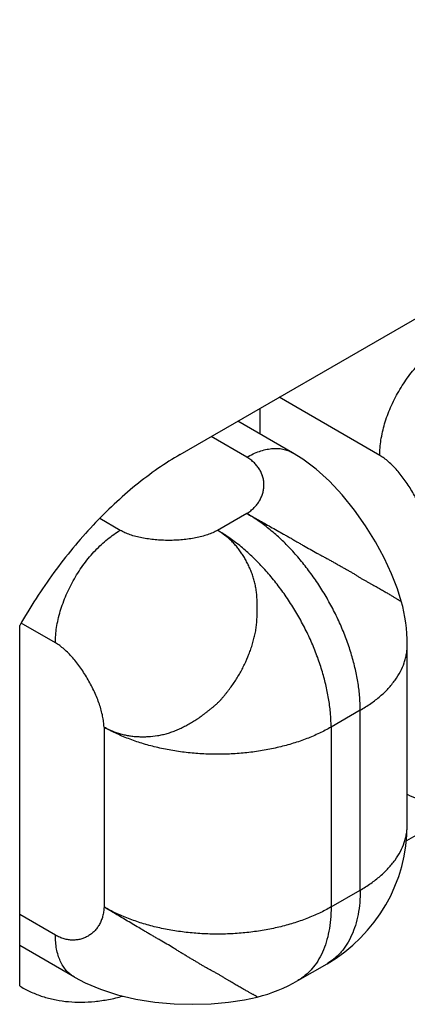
# Model space of a CAD drawing. Header units: inches. Extents: x 0 to 22, y 0 to 17.
# Tile 17 of 39: x 5.4775 to 5.562, y 13.5967 to 13.8112. Entities that reach past the tile are written whole.
import ezdxf

# ---------------------------------------------------------------- set-up
doc = ezdxf.new("R2010")
doc.units = ezdxf.units.IN
doc.header["$LTSCALE"] = 1.21
doc.header["$MEASUREMENT"] = 0
doc.layers.get('0').update_dxf_attribs({"linetype": 'CONTINUOUS'})

msp = doc.modelspace()

# ---------------------------------------------------------------- linework, layer by layer
at = {"color": 7, "linetype": 'CONTINUOUS'}
for p, q in [((5.5124769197, 13.7165308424), (5.724608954, 13.8390123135)), ((5.5559639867, 13.7163288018), (5.5340454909, 13.7289841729)), ((5.5298010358, 13.7265334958), (5.5298010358, 13.7210509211)), ((5.5369730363, 13.7169099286), (5.5250532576, 13.7237922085)), ((5.5269726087, 13.7159191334), (5.5191950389, 13.7204097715)), ((5.4993954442, 13.6999965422), (5.4949243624, 13.7025780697)), ((5.5269726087, 13.7036709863), (5.5206086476, 13.6999965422)), ((5.477475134, 13.6007366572), (5.477475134, 13.6792328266)), ((5.4852533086, 13.6755016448), (5.4778041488, 13.6798026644)), ((5.5619726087, 13.6359037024), (5.5619726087, 13.6750944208)), ((5.551721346, 13.6608049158), (5.545357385, 13.6571304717)), ((5.551721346, 13.6216141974), (5.551721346, 13.6608049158)), ((5.4958599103, 13.6571304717), (5.4958599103, 13.6179397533)), ((5.545357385, 13.6571304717), (5.545357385, 13.6179397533)), ((5.573022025, 13.6388152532), (5.5617788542, 13.6323236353)), ((5.545357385, 13.6179397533), (5.551721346, 13.6216141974)), ((5.4852533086, 13.6118167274), (5.477475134, 13.6163077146)), ((5.4893950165, 13.6026618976), (5.477475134, 13.6095442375)), ((5.5381093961, 13.6019188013), (5.5444733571, 13.6055932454)), ((5.477475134, 13.6007366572), (5.4779757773, 13.6004390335))]:
    msp.add_line(p, q, dxfattribs=at)
for points in [[(5.5606720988, 13.6845453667), (5.559818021, 13.6872280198), (5.5585119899, 13.6905522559), (5.5569166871, 13.6939733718), (5.5550349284, 13.6974682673), (5.5528796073, 13.7009724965), (5.5504566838, 13.704422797), (5.5478085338, 13.7077044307), (5.5449950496, 13.7107051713), (5.5420998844, 13.7133239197), (5.5392193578, 13.715495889), (5.5369725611, 13.7169102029)], [(5.5619726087, 13.6425041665), (5.5624524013, 13.6422510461), (5.5657672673, 13.6408442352), (5.5694733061, 13.6396473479), (5.5734689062, 13.6387104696), (5.5776271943, 13.6380556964), (5.5818238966, 13.6376795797), (5.5859401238, 13.6375626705), (5.5899164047, 13.6376795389), (5.5936891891, 13.6380096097), (5.5972291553, 13.6385426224), (5.5999938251, 13.6391482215)], [(5.4893945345, 13.6026621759), (5.4917419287, 13.6014238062), (5.4950602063, 13.6000160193), (5.4987714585, 13.5988187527), (5.502772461, 13.5978826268), (5.5069349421, 13.5972294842), (5.5111329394, 13.5968552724), (5.5152463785, 13.5967397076), (5.5192173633, 13.596856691), (5.5229840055, 13.5971855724), (5.5265197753, 13.5977168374), (5.5292736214, 13.598319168)]]:
    msp.add_lwpolyline(points, dxfattribs=at)
for centre, radius, start, end in [((5.5269726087, 13.6750944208), 0.035, 0.0023516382, 15.7075084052), ((5.5269725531, 13.6359037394), 0.0350000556, 300.0025799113, 359.999939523), ((5.5206086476, 13.6322292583), 0.035, 284.2924847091, 299.9999042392)]:
    msp.add_arc(centre, radius, start, end, dxfattribs=at)
for points, knots in [([(5.5559639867, 13.7163288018), (5.5559639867, 13.716875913), (5.5560126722, 13.7179950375), (5.5562186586, 13.7196965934), (5.5565578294, 13.7214438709), (5.5570263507, 13.7232202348), (5.5576203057, 13.7250086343), (5.5583334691, 13.726792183), (5.5591595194, 13.7285536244), (5.5600900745, 13.7302763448), (5.5611167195, 13.7319435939), (5.5622291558, 13.7335397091), (5.5634171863, 13.7350491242), (5.5646690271, 13.7364577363), (5.5659731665, 13.7377517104), (5.5673167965, 13.7389191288), (5.5686874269, 13.7399483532), (5.5696322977, 13.7405501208), (5.5701061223, 13.7408236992)], [0, 0, 0, 0, 0.055838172, 0.1141767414, 0.1747801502, 0.2373487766, 0.3015440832, 0.3669871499, 0.4332773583, 0.4999946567, 0.5667121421, 0.633002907, 0.6984468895, 0.7626434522, 0.8252136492, 0.8858189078, 0.9441595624, 1, 1, 1, 1]), ([(5.5269726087, 13.7159191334), (5.5274237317, 13.7161796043), (5.5283242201, 13.7166509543), (5.5296977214, 13.7172132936), (5.5310467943, 13.7176064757), (5.532358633, 13.7178268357), (5.5336210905, 13.7178706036), (5.5348219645, 13.7177369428), (5.5359483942, 13.7174253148), (5.5366446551, 13.7170994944), (5.5369725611, 13.7169102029)], [0, 0, 0, 0, 0.1486044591, 0.289503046, 0.4227246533, 0.5486486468, 0.6680042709, 0.7819432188, 0.8919895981, 1, 1, 1, 1]), ([(5.5124769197, 13.7165308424), (5.5108110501, 13.7155689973), (5.5074892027, 13.7134500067), (5.5026750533, 13.7098183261), (5.4979586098, 13.7056942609), (5.4933868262, 13.7011188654), (5.4890047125, 13.6961373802), (5.4848556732, 13.6907991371), (5.4809809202, 13.6851573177), (5.4786073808, 13.6812328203), (5.477475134, 13.6792328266)], [0, 0, 0, 0, 0.1115855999, 0.2282529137, 0.3495049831, 0.4747213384, 0.6031889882, 0.7341225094, 0.8666819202, 1, 1, 1, 1]), ([(5.5269726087, 13.7036709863), (5.5272720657, 13.7038559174), (5.5278383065, 13.704250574), (5.5285962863, 13.7049242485), (5.5292412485, 13.7056553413), (5.5297722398, 13.7064340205), (5.5301885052, 13.7072505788), (5.5304892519, 13.7080953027), (5.530673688, 13.7089585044), (5.5307409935, 13.7098304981), (5.5306903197, 13.7107015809), (5.5305207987, 13.7115620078), (5.530231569, 13.7124019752), (5.5298218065, 13.7132116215), (5.5292907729, 13.7139810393), (5.5286377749, 13.7147003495), (5.5278623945, 13.715359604), (5.5272810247, 13.7157410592), (5.5269726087, 13.7159191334)], [0, 0, 0, 0, 0.0702763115, 0.1374528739, 0.2020240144, 0.2644476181, 0.3251495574, 0.3845313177, 0.4429804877, 0.5008834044, 0.5586389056, 0.6166718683, 0.6754450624, 0.7354678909, 0.7973009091, 0.8615556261, 0.9288899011, 1, 1, 1, 1]), ([(5.5665705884, 13.6979576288), (5.5665667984, 13.6983407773), (5.5665125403, 13.699134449), (5.5663174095, 13.7003497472), (5.5660139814, 13.7016190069), (5.5656105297, 13.7029275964), (5.565115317, 13.7042609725), (5.5645366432, 13.7056043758), (5.5638828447, 13.7069430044), (5.5631622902, 13.7082620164), (5.5623833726, 13.7095465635), (5.5615544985, 13.7107818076), (5.5606840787, 13.7119529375), (5.5597805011, 13.7130451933), (5.5588521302, 13.7140438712), (5.5579071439, 13.7149344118), (5.5569537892, 13.7157021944), (5.5562938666, 13.7161383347), (5.5559639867, 13.7163288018)], [0, 0, 0, 0, 0.0525562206, 0.1088881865, 0.1686579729, 0.2314081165, 0.2966037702, 0.3636600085, 0.4319602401, 0.5008694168, 0.5697443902, 0.6379430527, 0.7048336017, 0.7698052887, 0.8322823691, 0.8917437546, 0.9477522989, 1, 1, 1, 1]), ([(5.551721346, 13.6608049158), (5.551721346, 13.6617623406), (5.5516363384, 13.6637208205), (5.5512756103, 13.6666985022), (5.5506823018, 13.6697563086), (5.5498621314, 13.672864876), (5.5488229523, 13.6759946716), (5.5475747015, 13.6791157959), (5.5461293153, 13.6821984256), (5.5445006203, 13.6852130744), (5.5427042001, 13.6881308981), (5.5407572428, 13.6909239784), (5.5386783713, 13.693565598), (5.5364874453, 13.6960305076), (5.5342053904, 13.6982951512), (5.5318538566, 13.7003379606), (5.5294554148, 13.7021393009), (5.5278017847, 13.703192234), (5.5269726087, 13.7036709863)], [0, 0, 0, 0, 0.0558369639, 0.1141766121, 0.1747793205, 0.2373488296, 0.3015436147, 0.3669871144, 0.4332771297, 0.4999946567, 0.5667123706, 0.6330029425, 0.6984473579, 0.7626433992, 0.8252144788, 0.8858190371, 0.9441607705, 1, 1, 1, 1]), ([(5.5269726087, 13.7036709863), (5.5278200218, 13.7032135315), (5.5291046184, 13.7024997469), (5.5308390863, 13.7015226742), (5.5321996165, 13.7007561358), (5.5335931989, 13.6999724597), (5.5347716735, 13.6993092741), (5.5357240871, 13.6987698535), (5.5364434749, 13.6983595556), (5.5371646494, 13.6979452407), (5.5378874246, 13.6975281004), (5.5386114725, 13.6971090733), (5.5395779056, 13.696549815), (5.5407861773, 13.69585748), (5.5420018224, 13.6951868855), (5.5429711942, 13.6946605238), (5.54369212, 13.6942716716), (5.5444072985, 13.6938851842), (5.5449983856, 13.6935620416), (5.5454669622, 13.6933017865), (5.5459304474, 13.6930410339), (5.5465033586, 13.6927143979), (5.5471833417, 13.6923255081), (5.5478548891, 13.6919466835), (5.5485193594, 13.6915813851), (5.5491733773, 13.6912198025), (5.5497094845, 13.690913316), (5.5501304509, 13.6906606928), (5.5505443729, 13.6904052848), (5.5509522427, 13.6901473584), (5.5513562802, 13.6898931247), (5.5516540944, 13.6897083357), (5.551948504, 13.6895302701), (5.5523332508, 13.6893061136), (5.5528062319, 13.6890429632), (5.5532744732, 13.6887906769), (5.5536399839, 13.6885932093), (5.5539945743, 13.6883991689), (5.5544263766, 13.6881575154), (5.5549304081, 13.6878702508), (5.5554164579, 13.6875911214), (5.5560279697, 13.6872413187), (5.5567446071, 13.6868318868), (5.5575420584, 13.6863687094), (5.5581542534, 13.6860077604), (5.5586016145, 13.6857416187), (5.5589045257, 13.6855600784), (5.5591849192, 13.6853905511), (5.5594423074, 13.6852334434), (5.5596763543, 13.6850897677), (5.5598865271, 13.6849605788), (5.5600719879, 13.6848470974), (5.5602112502, 13.6847639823), (5.5603101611, 13.6847078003), (5.5603741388, 13.6846731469), (5.5604314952, 13.6846442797), (5.5604822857, 13.6846210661), (5.5605265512, 13.6846027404), (5.5605644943, 13.6845885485), (5.5605963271, 13.6845777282), (5.5606222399, 13.6845695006), (5.5606425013, 13.6845631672), (5.5606570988, 13.684557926), (5.5606659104, 13.6845540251), (5.5606700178, 13.6845512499), (5.5606711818, 13.6845499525), (5.5606713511, 13.6845493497)], [0, 0, 0, 0, 0.0745485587, 0.1137577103, 0.1541096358, 0.1954365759, 0.2375265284, 0.2587918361, 0.2801694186, 0.3016371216, 0.3231769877, 0.3447711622, 0.3663972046, 0.4096150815, 0.4525705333, 0.4738684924, 0.4950058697, 0.5159798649, 0.5367994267, 0.5471544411, 0.5574729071, 0.5779672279, 0.5982065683, 0.618112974, 0.6376534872, 0.656905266, 0.675964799, 0.6854537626, 0.6949096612, 0.7136160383, 0.722811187, 0.7318640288, 0.7407477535, 0.7494456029, 0.7663330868, 0.7826446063, 0.7906200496, 0.7984934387, 0.8139353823, 0.8289247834, 0.8434038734, 0.8573249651, 0.8834613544, 0.9072962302, 0.9287145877, 0.9384767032, 0.9475926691, 0.956052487, 0.9638415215, 0.9709362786, 0.9773121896, 0.9829394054, 0.9877678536, 0.9898659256, 0.9917449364, 0.993399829, 0.9948356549, 0.9960669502, 0.9971077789, 0.9979711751, 0.9986691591, 0.9992130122, 0.9996129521, 0.9998726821, 0.9999515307, 1, 1, 1, 1]), ([(5.4852533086, 13.6755016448), (5.4852533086, 13.6760487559), (5.485301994, 13.6771678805), (5.4855079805, 13.6788694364), (5.4858471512, 13.6806167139), (5.4863156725, 13.6823930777), (5.4869096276, 13.6841814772), (5.4876227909, 13.6859650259), (5.4884488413, 13.6877264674), (5.4893793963, 13.6894491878), (5.4904060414, 13.6911164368), (5.4915184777, 13.6927125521), (5.4927065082, 13.6942219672), (5.493958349, 13.6956305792), (5.4952624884, 13.6969245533), (5.4966061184, 13.6980919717), (5.4979767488, 13.6991211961), (5.4989216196, 13.6997229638), (5.4993954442, 13.6999965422)], [0, 0, 0, 0, 0.055838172, 0.1141767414, 0.1747801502, 0.2373487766, 0.3015440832, 0.3669871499, 0.4332773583, 0.4999946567, 0.5667121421, 0.633002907, 0.6984468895, 0.7626434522, 0.8252136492, 0.8858189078, 0.9441595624, 1, 1, 1, 1]), ([(5.4958599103, 13.6571304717), (5.4964306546, 13.6568230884), (5.4976116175, 13.6562651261), (5.499159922, 13.6557331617), (5.5004389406, 13.6554156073), (5.5014191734, 13.655233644), (5.5024149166, 13.655108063), (5.5034240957, 13.6550387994), (5.504444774, 13.6550233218), (5.5058255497, 13.6550697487), (5.5072158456, 13.6552176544), (5.5086010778, 13.6554771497), (5.5096402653, 13.6557388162), (5.5106678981, 13.6560726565), (5.5116825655, 13.6564704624), (5.5125149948, 13.6568493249), (5.5131760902, 13.6571752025), (5.513671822, 13.6574304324), (5.514166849, 13.6576942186), (5.5148277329, 13.6580567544), (5.5154821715, 13.6584381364), (5.5160428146, 13.6587949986), (5.5163597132, 13.6590071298), (5.5166741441, 13.6592252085), (5.517062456, 13.6595071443), (5.5175230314, 13.6598561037), (5.5179816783, 13.6602123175), (5.5184412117, 13.6605722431), (5.518904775, 13.6609314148), (5.5193682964, 13.6612940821), (5.5198266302, 13.6616654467), (5.5201999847, 13.6619861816), (5.5204909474, 13.6622518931), (5.5207760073, 13.6625248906), (5.5211209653, 13.6628792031), (5.5215196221, 13.6633204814), (5.5219065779, 13.6637743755), (5.5222850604, 13.6642371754), (5.5226589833, 13.6647049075), (5.5230278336, 13.6651774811), (5.5235110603, 13.6658155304), (5.5240953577, 13.6666298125), (5.5247550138, 13.6676372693), (5.5253757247, 13.6686706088), (5.5259588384, 13.669725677), (5.5266827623, 13.6711570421), (5.5273226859, 13.6726259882), (5.5278742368, 13.6741237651), (5.5282413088, 13.6752565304), (5.5285586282, 13.6763986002), (5.5288224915, 13.6775479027), (5.5289915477, 13.6785119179), (5.529091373, 13.6792845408), (5.5291686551, 13.680054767), (5.5292179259, 13.6808247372), (5.5292480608, 13.6815923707), (5.5292684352, 13.6823531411), (5.5292752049, 13.6832970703), (5.5292515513, 13.6844205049), (5.5291927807, 13.6855306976), (5.5290874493, 13.6866261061), (5.5289246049, 13.6877037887), (5.5287367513, 13.6885862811), (5.5285532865, 13.6892792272), (5.5283484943, 13.6899602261), (5.5280547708, 13.6907936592), (5.5276509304, 13.691765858), (5.5272038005, 13.6927072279), (5.526717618, 13.6936163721), (5.5261957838, 13.6944928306), (5.5256358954, 13.6953334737), (5.525036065, 13.6961353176), (5.5243957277, 13.6968960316), (5.523489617, 13.6978497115), (5.5222553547, 13.6989300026), (5.5211701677, 13.6996647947), (5.5206086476, 13.6999965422)], [0, 0, 0, 0, 0.0277596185, 0.0558094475, 0.069946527, 0.0841637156, 0.0984764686, 0.1129005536, 0.1274585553, 0.1421689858, 0.1720462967, 0.1872090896, 0.2024932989, 0.2179006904, 0.2334465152, 0.2491389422, 0.2570495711, 0.2650074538, 0.2730144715, 0.2810687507, 0.2972862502, 0.3054382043, 0.3095236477, 0.3136155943, 0.3218236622, 0.3300702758, 0.3383591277, 0.3466914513, 0.3550659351, 0.3634711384, 0.3718935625, 0.380324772, 0.384543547, 0.3887655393, 0.3972250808, 0.4057121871, 0.4142270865, 0.4227637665, 0.4313127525, 0.4398696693, 0.4484339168, 0.4655860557, 0.4827751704, 0.4999856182, 0.517193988, 0.5343845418, 0.5686611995, 0.5857256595, 0.6027201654, 0.619636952, 0.6364681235, 0.6531975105, 0.6615234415, 0.6698240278, 0.6863421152, 0.694551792, 0.7027207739, 0.7189307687, 0.7349685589, 0.7508326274, 0.7665277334, 0.7820734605, 0.7974804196, 0.8051368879, 0.8127642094, 0.8279274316, 0.8429538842, 0.8578254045, 0.8725373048, 0.8870869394, 0.9014894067, 0.9157685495, 0.9299457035, 0.9440435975, 0.9720715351, 1, 1, 1, 1]), ([(5.5206086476, 13.6999965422), (5.5202749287, 13.6998082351), (5.5195604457, 13.6994583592), (5.5184103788, 13.6990196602), (5.5171594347, 13.6986477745), (5.5158244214, 13.6983428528), (5.5144220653, 13.6981050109), (5.5129692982, 13.6979344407), (5.5114831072, 13.6978313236), (5.5099805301, 13.6977958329), (5.5084786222, 13.6978281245), (5.506994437, 13.697928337), (5.5055450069, 13.6980965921), (5.5041473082, 13.6983330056), (5.5028182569, 13.6986376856), (5.5015745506, 13.6990108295), (5.5004329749, 13.6994526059), (5.4997253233, 13.6998060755), (5.4993954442, 13.6999965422)], [0, 0, 0, 0, 0.0525578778, 0.1088911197, 0.1686618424, 0.2314126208, 0.2966086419, 0.3636650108, 0.4319651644, 0.5008740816, 0.5697486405, 0.6379467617, 0.7048366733, 0.7698076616, 0.8322840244, 0.8917447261, 0.9477526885, 1, 1, 1, 1]), ([(5.545357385, 13.6571304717), (5.545357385, 13.6580878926), (5.5452723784, 13.6600463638), (5.5449116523, 13.6630240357), (5.5443183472, 13.6660818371), (5.5434981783, 13.6691904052), (5.5424590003, 13.672320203), (5.5412107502, 13.6754413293), (5.5397653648, 13.6785239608), (5.5381366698, 13.6815386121), (5.5363402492, 13.6844564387), (5.5343932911, 13.6872495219), (5.5323144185, 13.6898911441), (5.5301234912, 13.6923560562), (5.5278414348, 13.6946207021), (5.5254898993, 13.6966635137), (5.5230914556, 13.6984648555), (5.5214378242, 13.6995177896), (5.5206086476, 13.6999965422)], [0, 0, 0, 0, 0.0558367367, 0.1141761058, 0.1747787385, 0.2373482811, 0.3015431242, 0.3669866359, 0.4332766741, 0.4999942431, 0.5667120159, 0.6330026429, 0.6984471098, 0.7626432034, 0.8252143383, 0.8858189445, 0.9441607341, 1, 1, 1, 1]), ([(5.4958599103, 13.6571304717), (5.4958488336, 13.6575173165), (5.4957821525, 13.658316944), (5.4955737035, 13.6595395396), (5.4952611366, 13.6608139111), (5.4948522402, 13.6621256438), (5.4943547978, 13.663460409), (5.4937766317, 13.6648036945), (5.493125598, 13.6661409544), (5.4924095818, 13.6674576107), (5.4916364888, 13.6687390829), (5.4908142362, 13.6699708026), (5.4899507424, 13.6711382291), (5.4890539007, 13.6722268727), (5.4881315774, 13.6732222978), (5.4871914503, 13.6741102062), (5.486241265, 13.67487623), (5.4855827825, 13.6753114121), (5.4852533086, 13.6755016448)], [0, 0, 0, 0, 0.0531227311, 0.1099407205, 0.1700892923, 0.2331007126, 0.2984404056, 0.3655306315, 0.4337666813, 0.5025287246, 0.5711913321, 0.6391321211, 0.7057407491, 0.7704295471, 0.8326474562, 0.8918996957, 0.9477769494, 1, 1, 1, 1]), ([(5.551721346, 13.6608049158), (5.5525108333, 13.6612607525), (5.5540132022, 13.6622129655), (5.5560670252, 13.6638029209), (5.5578434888, 13.6655033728), (5.5593249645, 13.6672991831), (5.5604961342, 13.6691739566), (5.5612092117, 13.6708037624), (5.5616059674, 13.6721212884), (5.5618173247, 13.6731082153), (5.5619443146, 13.6741000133), (5.561972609, 13.6747635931), (5.5619726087, 13.6750944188)], [0, 0, 0, 0, 0.1485741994, 0.2894394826, 0.4226362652, 0.5485325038, 0.667869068, 0.7817869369, 0.8372232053, 0.8919086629, 0.9460834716, 1, 1, 1, 1]), ([(5.545357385, 13.6571304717), (5.5445282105, 13.6566517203), (5.5427895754, 13.6557460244), (5.5400304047, 13.6545694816), (5.5370855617, 13.6535543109), (5.5339833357, 13.6527102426), (5.5307532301, 13.6520452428), (5.5274261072, 13.651565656), (5.5240337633, 13.651276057), (5.5206086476, 13.6511792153), (5.5171835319, 13.651276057), (5.513791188, 13.651565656), (5.5104640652, 13.6520452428), (5.5072339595, 13.6527102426), (5.5041317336, 13.6535543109), (5.5011868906, 13.6545694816), (5.4984277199, 13.6557460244), (5.4966890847, 13.6566517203), (5.4958599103, 13.6571304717)], [0, 0, 0, 0, 0.055838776, 0.114179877, 0.1747836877, 0.2373539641, 0.3015492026, 0.3669928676, 0.4332827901, 0.5, 0.5667172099, 0.6330071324, 0.6984507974, 0.7626460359, 0.8252163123, 0.885820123, 0.944161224, 1, 1, 1, 1]), ([(5.551721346, 13.6216141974), (5.5525108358, 13.6220700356), (5.5540132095, 13.6230222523), (5.556067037, 13.6246122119), (5.5578435, 13.6263126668), (5.5593249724, 13.6281084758), (5.5604961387, 13.6299832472), (5.5612092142, 13.631613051), (5.5616059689, 13.6329305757), (5.5618173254, 13.6339175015), (5.561944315, 13.6349092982), (5.5619726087, 13.6355728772), (5.5619726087, 13.6359037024)], [0, 0, 0, 0, 0.1485746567, 0.2894404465, 0.4226371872, 0.5485331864, 0.6678694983, 0.7817872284, 0.8372234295, 0.8919088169, 0.9460835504, 1, 1, 1, 1]), ([(5.551721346, 13.6216141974), (5.551721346, 13.6207026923), (5.5516479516, 13.6189257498), (5.5512980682, 13.6163524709), (5.5507138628, 13.6139641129), (5.5498996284, 13.6117835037), (5.5488619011, 13.6098320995), (5.5478072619, 13.6083998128), (5.546864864, 13.6073975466), (5.5461160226, 13.6067211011), (5.5453207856, 13.6061152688), (5.5447603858, 13.6057589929), (5.5444739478, 13.6055935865)], [0, 0, 0, 0, 0.1485764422, 0.2894433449, 0.4226411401, 0.5485377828, 0.6678741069, 0.7817910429, 0.837226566, 0.8919110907, 0.946084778, 1, 1, 1, 1]), ([(5.4958599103, 13.6179397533), (5.495849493, 13.6175879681), (5.495790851, 13.6169002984), (5.4955864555, 13.6159070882), (5.4952758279, 13.6149830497), (5.4948670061, 13.6141339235), (5.4943680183, 13.6133652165), (5.4937868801, 13.6126824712), (5.4931315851, 13.6120912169), (5.4924101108, 13.6115970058), (5.4916304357, 13.6112054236), (5.4908005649, 13.6109220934), (5.4899285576, 13.6107526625), (5.4890225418, 13.6107027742), (5.4880907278, 13.6107780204), (5.4871413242, 13.6109839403), (5.4861827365, 13.6113258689), (5.4855617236, 13.6116386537), (5.4852533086, 13.6118167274)], [0, 0, 0, 0, 0.0702768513, 0.1374531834, 0.2020234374, 0.2644456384, 0.3251458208, 0.3845256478, 0.4429728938, 0.5008740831, 0.5586282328, 0.6166603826, 0.6754334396, 0.7354569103, 0.7972914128, 0.8615484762, 0.9288859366, 1, 1, 1, 1]), ([(5.545357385, 13.6179397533), (5.5445282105, 13.6174610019), (5.5427895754, 13.616555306), (5.5400304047, 13.6153787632), (5.5370855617, 13.6143635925), (5.5339833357, 13.6135195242), (5.5307532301, 13.6128545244), (5.5274261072, 13.6123749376), (5.5240337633, 13.6120853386), (5.5206086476, 13.6119884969), (5.5171835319, 13.6120853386), (5.513791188, 13.6123749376), (5.5104640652, 13.6128545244), (5.5072339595, 13.6135195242), (5.5041317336, 13.6143635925), (5.5011868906, 13.6153787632), (5.4984277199, 13.616555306), (5.4966890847, 13.6174610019), (5.4958599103, 13.6179397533)], [0, 0, 0, 0, 0.055838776, 0.114179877, 0.1747836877, 0.2373539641, 0.3015492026, 0.3669928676, 0.4332827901, 0.5, 0.5667172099, 0.6330071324, 0.6984507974, 0.7626460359, 0.8252163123, 0.885820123, 0.944161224, 1, 1, 1, 1]), ([(5.5292697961, 13.5983178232), (5.529269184, 13.5983176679), (5.5292674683, 13.5983180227), (5.5292629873, 13.598320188), (5.5292551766, 13.5983258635), (5.5292433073, 13.598335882), (5.5292276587, 13.5983502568), (5.5292075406, 13.5983685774), (5.5291822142, 13.5983907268), (5.5291509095, 13.598416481), (5.5291128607, 13.5984456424), (5.5290673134, 13.5984780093), (5.5290135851, 13.5985132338), (5.5289515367, 13.5985513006), (5.5288533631, 13.5986088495), (5.5287116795, 13.5986878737), (5.528520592, 13.5987917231), (5.5283035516, 13.59890912), (5.5280620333, 13.5990399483), (5.5277972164, 13.5991842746), (5.5275101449, 13.5993423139), (5.5272014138, 13.5995138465), (5.526747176, 13.5997681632), (5.5261284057, 13.6001178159), (5.5253284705, 13.6005767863), (5.5246155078, 13.6009926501), (5.5240067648, 13.6013472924), (5.5235219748, 13.6016286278), (5.523021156, 13.6019214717), (5.5225959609, 13.6021745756), (5.522250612, 13.6023846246), (5.5218968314, 13.6026024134), (5.5214442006, 13.6028817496), (5.5209797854, 13.6031597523), (5.5205932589, 13.6033808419), (5.5202918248, 13.603546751), (5.5199828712, 13.6037122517), (5.5195606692, 13.6039350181), (5.5191333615, 13.6041592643), (5.518705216, 13.6043900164), (5.5182759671, 13.6046282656), (5.5177424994, 13.6049392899), (5.5171023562, 13.6053248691), (5.516453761, 13.6057176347), (5.515789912, 13.6061097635), (5.5151131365, 13.6065041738), (5.5145438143, 13.6068369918), (5.5140862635, 13.607107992), (5.5136265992, 13.6073836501), (5.5130512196, 13.6077339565), (5.5123589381, 13.6081600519), (5.5116617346, 13.6085899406), (5.5107212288, 13.6091662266), (5.5095326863, 13.6098836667), (5.5083290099, 13.610583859), (5.5073614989, 13.6111411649), (5.5066366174, 13.611558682), (5.5059140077, 13.6119760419), (5.5051946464, 13.6123934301), (5.5044796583, 13.6128112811), (5.5035363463, 13.6133663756), (5.5023728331, 13.6140553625), (5.5009974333, 13.6148703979), (5.4996534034, 13.6156653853), (5.4979401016, 13.6166789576), (5.4966797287, 13.6174345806), (5.4958599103, 13.6179397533)], [0, 0, 0, 0, 4.88851e-05, 0.0001280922, 0.0003884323, 0.0007889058, 0.0013332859, 0.002031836, 0.002895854, 0.0039373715, 0.0051694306, 0.0066061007, 0.0082619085, 0.0101418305, 0.0122407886, 0.0170709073, 0.0226996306, 0.0290769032, 0.036172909, 0.0439630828, 0.0524239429, 0.0615408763, 0.0713038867, 0.0927238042, 0.1165599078, 0.1426972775, 0.1566187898, 0.1710982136, 0.1860878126, 0.2015298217, 0.2094032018, 0.2173786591, 0.233690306, 0.2505780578, 0.259276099, 0.2681600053, 0.2772129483, 0.286408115, 0.3051142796, 0.3145699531, 0.3240586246, 0.3431176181, 0.3623689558, 0.3819091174, 0.4018151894, 0.4220540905, 0.4425478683, 0.4528660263, 0.4632207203, 0.4840396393, 0.505012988, 0.526149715, 0.5474469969, 0.5904009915, 0.6336172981, 0.6552425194, 0.6768358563, 0.6983748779, 0.719841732, 0.7412184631, 0.7624829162, 0.8045711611, 0.8458964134, 0.886246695, 0.9254542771, 1, 1, 1, 1]), ([(5.545357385, 13.6179397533), (5.545357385, 13.6170282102), (5.5452839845, 13.6152511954), (5.5449340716, 13.612677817), (5.5443498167, 13.6102893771), (5.5435355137, 13.6081087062), (5.5424976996, 13.6061572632), (5.5414429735, 13.6047249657), (5.5405005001, 13.6037227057), (5.539751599, 13.6030462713), (5.5389562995, 13.6024404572), (5.5383958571, 13.6020841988), (5.5381093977, 13.6019188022)], [0, 0, 0, 0, 0.1485771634, 0.2894444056, 0.4226421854, 0.5485385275, 0.6678743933, 0.7817908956, 0.8372262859, 0.8919107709, 0.946084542, 1, 1, 1, 1]), ([(5.4893950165, 13.6026618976), (5.4890671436, 13.6028512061), (5.488436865, 13.6032912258), (5.4876037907, 13.6041108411), (5.4868876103, 13.605083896), (5.4862942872, 13.6061989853), (5.485829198, 13.6074451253), (5.4854951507, 13.6088099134), (5.4852953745, 13.6102804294), (5.4852533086, 13.6112958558), (5.4852533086, 13.6118167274)], [0, 0, 0, 0, 0.1080133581, 0.2180616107, 0.3320013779, 0.4513568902, 0.5772800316, 0.7105002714, 0.8513972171, 1, 1, 1, 1]), ([(5.477975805, 13.6004390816), (5.4787317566, 13.6000026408), (5.4803015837, 13.5992120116), (5.4827910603, 13.5982938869), (5.4854084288, 13.5976449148), (5.4881413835, 13.597267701), (5.4909777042, 13.5971632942), (5.4933957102, 13.597302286), (5.4953666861, 13.5975453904), (5.4973987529, 13.5978838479), (5.498919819, 13.5982348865), (5.4999324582, 13.5985084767)], [0, 0, 0, 0, 0.1157447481, 0.232474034, 0.3511378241, 0.4726082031, 0.597648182, 0.7269013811, 0.7932889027, 0.8609107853, 1, 1, 1, 1])]:
    msp.add_open_spline(points, degree=3, knots=knots, dxfattribs=at)

doc.saveas('drawing.dxf')
